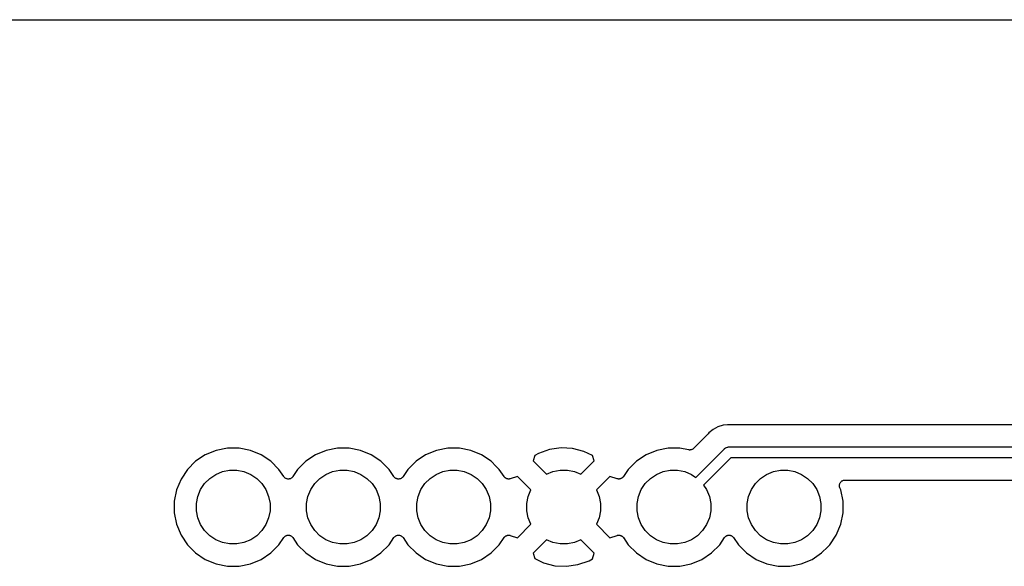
# Model space of a CAD drawing. Extents: x 3.21 to 7.18, y -3.5 to -0.72.
# Tile 21 of 27: x 5.27 to 6.16, y -1.22 to -0.72. Entities that reach past the tile are written whole.
import ezdxf

# ---------------------------------------------------------------- set-up
doc = ezdxf.new("R2010")
doc.units = 0
doc.header["$MEASUREMENT"] = 0
doc.layers.add('BLACK', color=7, linetype='CONTINUOUS')

msp = doc.modelspace()

# ---------------------------------------------------------------- linework, layer by layer
at = {"layer": 'BLACK', "linetype": 'CONTINUOUS'}
for p, q in [((3.21098, -0.72098), (7.17402, -0.72098)), ((5.90291, -1.09017), (5.89857, -1.09249)), ((5.90763, -1.08874), (5.90291, -1.09017)), ((5.91154, -1.08836), (5.90763, -1.08874)), ((5.91253, -1.08826), (5.91154, -1.08836)), ((5.91154, -1.08836), (5.91154, -1.08836)), ((5.91351, -1.08836), (5.91253, -1.08826)), ((5.91372, -1.08836), (5.91351, -1.08836)), ((5.91393, -1.08838), (5.91372, -1.08836)), ((5.914, -1.08838), (5.91393, -1.08838)), ((6.43906, -1.08838), (5.914, -1.08838)), ((5.89381, -1.09675), (5.88087, -1.10969)), ((5.89394, -1.09658), (5.89381, -1.09675)), ((5.89409, -1.09644), (5.89394, -1.09658)), ((5.89414, -1.09638), (5.89409, -1.09644)), ((5.89476, -1.09562), (5.89414, -1.09638)), ((5.89857, -1.09249), (5.89476, -1.09562)), ((5.43767, -1.11553), (5.42892, -1.12138)), ((5.4474, -1.1115), (5.43767, -1.11553)), ((5.45773, -1.10944), (5.4474, -1.1115)), ((5.46827, -1.10944), (5.45773, -1.10944)), ((5.47859, -1.1115), (5.46827, -1.10944)), ((5.48832, -1.11553), (5.47859, -1.1115)), ((5.49708, -1.12138), (5.48832, -1.11553)), ((5.53768, -1.11553), (5.52892, -1.12138)), ((5.5474, -1.1115), (5.53768, -1.11553)), ((5.55773, -1.10944), (5.5474, -1.1115)), ((5.56827, -1.10944), (5.55773, -1.10944)), ((5.57859, -1.1115), (5.56827, -1.10944)), ((5.58832, -1.11553), (5.57859, -1.1115)), ((5.59708, -1.12138), (5.58832, -1.11553)), ((5.63767, -1.11553), (5.62892, -1.12138)), ((5.64741, -1.1115), (5.63767, -1.11553)), ((5.65773, -1.10944), (5.64741, -1.1115)), ((5.66827, -1.10944), (5.65773, -1.10944)), ((5.67859, -1.1115), (5.66827, -1.10944)), ((5.68832, -1.11553), (5.67859, -1.1115)), ((5.69708, -1.12138), (5.68832, -1.11553)), ((5.7368, -1.11606), (5.73526, -1.12102)), ((5.74007, -1.11431), (5.7368, -1.11606)), ((5.75011, -1.11076), (5.74007, -1.11431)), ((5.76053, -1.10924), (5.75011, -1.11076)), ((5.77105, -1.10979), (5.76053, -1.10924)), ((5.78126, -1.11238), (5.77105, -1.10979)), ((5.78924, -1.11619), (5.78126, -1.11238)), ((5.79074, -1.12102), (5.78924, -1.11619)), ((5.83767, -1.11553), (5.82892, -1.12138)), ((5.84741, -1.1115), (5.83767, -1.11553)), ((5.85773, -1.10944), (5.84741, -1.1115)), ((5.86827, -1.10944), (5.85773, -1.10944)), ((5.87636, -1.11105), (5.86827, -1.10944)), ((5.87682, -1.1111), (5.87636, -1.11105)), ((5.87728, -1.11115), (5.87682, -1.1111)), ((5.8773, -1.11115), (5.87728, -1.11115)), ((5.87733, -1.11115), (5.8773, -1.11115)), ((5.87779, -1.11111), (5.87733, -1.11115)), ((5.87825, -1.11107), (5.87779, -1.11111)), ((5.87828, -1.11106), (5.87825, -1.11107)), ((5.8783, -1.11106), (5.87828, -1.11106)), ((5.87875, -1.11092), (5.8783, -1.11106)), ((5.87919, -1.11079), (5.87875, -1.11092)), ((5.87921, -1.11078), (5.87919, -1.11079)), ((5.87923, -1.11077), (5.87921, -1.11078)), ((5.87965, -1.11056), (5.87923, -1.11077)), ((5.88006, -1.11034), (5.87965, -1.11056)), ((5.88007, -1.11033), (5.88006, -1.11034)), ((5.8801, -1.11032), (5.88007, -1.11033)), ((5.88046, -1.11002), (5.8801, -1.11032)), ((5.88082, -1.10973), (5.88046, -1.11002)), ((5.88085, -1.1097), (5.88082, -1.10973)), ((5.88087, -1.10969), (5.88085, -1.1097)), ((5.88085, -1.1097), (5.88085, -1.1097)), ((5.88085, -1.1097), (5.88085, -1.1097)), ((5.88289, -1.13595), (5.90882, -1.11002)), ((5.90882, -1.11002), (5.90897, -1.10983)), ((5.90897, -1.10983), (5.90974, -1.1092)), ((5.90974, -1.1092), (5.9106, -1.10874)), ((5.9106, -1.10874), (5.91155, -1.10845)), ((5.91155, -1.10845), (5.91192, -1.10842)), ((5.91192, -1.10842), (5.91253, -1.10836)), ((5.91253, -1.10836), (5.91277, -1.10838)), ((5.91277, -1.10838), (6.44029, -1.10838)), ((5.42892, -1.12138), (5.42147, -1.12883)), ((5.50453, -1.12883), (5.49708, -1.12138)), ((5.52892, -1.12138), (5.52147, -1.12883)), ((5.60453, -1.12883), (5.59708, -1.12138)), ((5.62892, -1.12138), (5.62147, -1.12883)), ((5.70166, -1.12596), (5.69708, -1.12138)), ((5.70453, -1.12883), (5.70166, -1.12596)), ((5.73526, -1.12102), (5.74739, -1.13315)), ((5.77861, -1.13315), (5.79074, -1.12102)), ((5.82892, -1.12138), (5.82147, -1.12883)), ((5.9146, -1.11838), (5.88996, -1.14302)), ((6.43846, -1.11838), (5.9146, -1.11838)), ((5.42147, -1.12883), (5.41562, -1.13758)), ((5.44167, -1.13692), (5.44715, -1.13325)), ((5.44715, -1.13325), (5.45324, -1.13073)), ((5.45324, -1.13073), (5.4597, -1.12944)), ((5.4597, -1.12944), (5.4663, -1.12944)), ((5.4663, -1.12944), (5.47276, -1.13073)), ((5.47276, -1.13073), (5.47885, -1.13325)), ((5.47885, -1.13325), (5.48433, -1.13692)), ((5.50884, -1.13528), (5.50453, -1.12883)), ((5.52147, -1.12883), (5.51716, -1.13528)), ((5.54167, -1.13692), (5.54715, -1.13325)), ((5.54715, -1.13325), (5.55324, -1.13073)), ((5.55324, -1.13073), (5.5597, -1.12944)), ((5.5597, -1.12944), (5.5663, -1.12944)), ((5.5663, -1.12944), (5.57276, -1.13073)), ((5.57276, -1.13073), (5.57885, -1.13325)), ((5.57885, -1.13325), (5.58433, -1.13692)), ((5.60884, -1.13528), (5.60453, -1.12883)), ((5.62147, -1.12883), (5.61716, -1.13528)), ((5.64167, -1.13692), (5.64715, -1.13325)), ((5.64715, -1.13325), (5.65324, -1.13073)), ((5.65324, -1.13073), (5.6597, -1.12944)), ((5.6597, -1.12944), (5.6663, -1.12944)), ((5.6663, -1.12944), (5.67276, -1.13073)), ((5.67276, -1.13073), (5.67885, -1.13325)), ((5.67885, -1.13325), (5.68433, -1.13692)), ((5.70882, -1.13524), (5.70453, -1.12883)), ((5.74739, -1.13315), (5.75324, -1.13073)), ((5.75324, -1.13073), (5.7597, -1.12944)), ((5.7597, -1.12944), (5.7663, -1.12944)), ((5.7663, -1.12944), (5.77276, -1.13073)), ((5.77276, -1.13073), (5.77861, -1.13315)), ((5.82147, -1.12883), (5.81718, -1.13524)), ((5.84167, -1.13692), (5.84715, -1.13325)), ((5.84715, -1.13325), (5.85324, -1.13073)), ((5.85324, -1.13073), (5.8597, -1.12944)), ((5.8597, -1.12944), (5.8663, -1.12944)), ((5.8663, -1.12944), (5.87276, -1.13073)), ((5.87276, -1.13073), (5.87885, -1.13325)), ((5.87885, -1.13325), (5.88289, -1.13595)), ((5.94167, -1.13692), (5.94715, -1.13325)), ((5.94715, -1.13325), (5.95324, -1.13073)), ((5.95324, -1.13073), (5.9597, -1.12944)), ((5.9597, -1.12944), (5.9663, -1.12944)), ((5.9663, -1.12944), (5.97276, -1.13073)), ((5.97276, -1.13073), (5.97885, -1.13325)), ((5.97885, -1.13325), (5.98433, -1.13692)), ((5.41562, -1.13758), (5.41159, -1.14731)), ((5.43334, -1.14706), (5.43701, -1.14158)), ((5.43701, -1.14158), (5.44167, -1.13692)), ((5.48433, -1.13692), (5.48899, -1.14158)), ((5.48899, -1.14158), (5.49266, -1.14706)), ((5.50914, -1.13565), (5.50884, -1.13528)), ((5.50944, -1.13602), (5.50914, -1.13565)), ((5.50945, -1.13603), (5.50944, -1.13602)), ((5.50946, -1.13604), (5.50945, -1.13603)), ((5.50983, -1.13634), (5.50946, -1.13604)), ((5.51019, -1.13664), (5.50983, -1.13634)), ((5.5102, -1.13665), (5.51019, -1.13664)), ((5.51021, -1.13666), (5.5102, -1.13665)), ((5.51063, -1.13688), (5.51021, -1.13666)), ((5.51105, -1.13711), (5.51063, -1.13688)), ((5.51106, -1.13711), (5.51105, -1.13711)), ((5.51107, -1.13712), (5.51106, -1.13711)), ((5.51153, -1.13726), (5.51107, -1.13712)), ((5.51198, -1.1374), (5.51153, -1.13726)), ((5.51199, -1.1374), (5.51198, -1.1374)), ((5.51201, -1.13741), (5.51199, -1.1374)), ((5.51248, -1.13746), (5.51201, -1.13741)), ((5.51295, -1.13751), (5.51248, -1.13746)), ((5.51297, -1.1375), (5.51295, -1.13751)), ((5.51298, -1.13751), (5.51297, -1.1375)), ((5.51345, -1.13746), (5.51298, -1.13751)), ((5.51392, -1.13742), (5.51345, -1.13746)), ((5.51394, -1.13742), (5.51392, -1.13742)), ((5.51395, -1.13742), (5.51394, -1.13742)), ((5.5144, -1.13728), (5.51395, -1.13742)), ((5.51486, -1.13715), (5.5144, -1.13728)), ((5.51487, -1.13714), (5.51486, -1.13715)), ((5.51489, -1.13714), (5.51487, -1.13714)), ((5.51531, -1.13692), (5.51489, -1.13714)), ((5.51573, -1.1367), (5.51531, -1.13692)), ((5.51574, -1.13669), (5.51573, -1.1367)), ((5.51575, -1.13668), (5.51574, -1.13669)), ((5.51612, -1.13639), (5.51575, -1.13668)), ((5.51649, -1.13609), (5.51612, -1.13639)), ((5.5165, -1.13608), (5.51649, -1.13609)), ((5.51651, -1.13607), (5.5165, -1.13608)), ((5.51681, -1.13571), (5.51651, -1.13607)), ((5.51712, -1.13534), (5.51681, -1.13571)), ((5.51713, -1.13532), (5.51712, -1.13534)), ((5.51716, -1.13528), (5.51713, -1.13532)), ((5.51713, -1.13532), (5.51713, -1.13532)), ((5.51713, -1.13532), (5.51713, -1.13532)), ((5.53334, -1.14706), (5.53701, -1.14158)), ((5.53701, -1.14158), (5.54167, -1.13692)), ((5.58433, -1.13692), (5.58899, -1.14158)), ((5.58899, -1.14158), (5.59266, -1.14706)), ((5.60914, -1.13565), (5.60884, -1.13528)), ((5.60944, -1.13602), (5.60914, -1.13565)), ((5.60945, -1.13603), (5.60944, -1.13602)), ((5.60946, -1.13604), (5.60945, -1.13603)), ((5.60983, -1.13634), (5.60946, -1.13604)), ((5.61019, -1.13664), (5.60983, -1.13634)), ((5.6102, -1.13665), (5.61019, -1.13664)), ((5.61021, -1.13666), (5.6102, -1.13665)), ((5.61064, -1.13688), (5.61021, -1.13666)), ((5.61105, -1.13711), (5.61064, -1.13688)), ((5.61106, -1.13711), (5.61105, -1.13711)), ((5.61107, -1.13712), (5.61106, -1.13711)), ((5.61153, -1.13726), (5.61107, -1.13712)), ((5.61198, -1.1374), (5.61153, -1.13726)), ((5.61199, -1.1374), (5.61198, -1.1374)), ((5.61201, -1.13741), (5.61199, -1.1374)), ((5.61248, -1.13746), (5.61201, -1.13741)), ((5.61295, -1.13751), (5.61248, -1.13746)), ((5.61297, -1.1375), (5.61295, -1.13751)), ((5.61298, -1.13751), (5.61297, -1.1375)), ((5.61345, -1.13746), (5.61298, -1.13751)), ((5.61392, -1.13742), (5.61345, -1.13746)), ((5.61394, -1.13742), (5.61392, -1.13742)), ((5.61395, -1.13742), (5.61394, -1.13742)), ((5.6144, -1.13728), (5.61395, -1.13742)), ((5.61486, -1.13715), (5.6144, -1.13728)), ((5.61487, -1.13714), (5.61486, -1.13715)), ((5.61489, -1.13714), (5.61487, -1.13714)), ((5.61531, -1.13692), (5.61489, -1.13714)), ((5.61573, -1.1367), (5.61531, -1.13692)), ((5.61574, -1.13669), (5.61573, -1.1367)), ((5.61575, -1.13668), (5.61574, -1.13669)), ((5.61612, -1.13639), (5.61575, -1.13668)), ((5.61649, -1.13609), (5.61612, -1.13639)), ((5.6165, -1.13608), (5.61649, -1.13609)), ((5.61651, -1.13607), (5.6165, -1.13608)), ((5.61681, -1.13571), (5.61651, -1.13607)), ((5.61712, -1.13534), (5.61681, -1.13571)), ((5.61713, -1.13532), (5.61712, -1.13534)), ((5.61716, -1.13528), (5.61713, -1.13532)), ((5.61713, -1.13532), (5.61713, -1.13532)), ((5.61713, -1.13532), (5.61713, -1.13532)), ((5.63334, -1.14706), (5.63701, -1.14158)), ((5.63701, -1.14158), (5.64167, -1.13692)), ((5.68433, -1.13692), (5.68899, -1.14158)), ((5.68899, -1.14158), (5.69266, -1.14706)), ((5.70897, -1.13543), (5.70882, -1.13524)), ((5.7091, -1.13563), (5.70897, -1.13543)), ((5.70928, -1.13581), (5.7091, -1.13563)), ((5.70943, -1.136), (5.70928, -1.13581)), ((5.70962, -1.13615), (5.70943, -1.136)), ((5.70979, -1.13632), (5.70962, -1.13615)), ((5.71, -1.13646), (5.70979, -1.13632)), ((5.71019, -1.13662), (5.71, -1.13646)), ((5.7104, -1.13673), (5.71019, -1.13662)), ((5.7106, -1.13687), (5.7104, -1.13673)), ((5.71083, -1.13696), (5.7106, -1.13687)), ((5.71105, -1.13708), (5.71083, -1.13696)), ((5.71128, -1.13715), (5.71105, -1.13708)), ((5.7115, -1.13724), (5.71128, -1.13715)), ((5.71174, -1.13729), (5.7115, -1.13724)), ((5.71198, -1.13737), (5.71174, -1.13729)), ((5.71222, -1.13739), (5.71198, -1.13737)), ((5.71246, -1.13744), (5.71222, -1.13739)), ((5.71271, -1.13744), (5.71246, -1.13744)), ((5.71295, -1.13747), (5.71271, -1.13744)), ((5.71319, -1.13744), (5.71295, -1.13747)), ((5.71344, -1.13744), (5.71319, -1.13744)), ((5.71368, -1.1374), (5.71344, -1.13744)), ((5.71392, -1.13737), (5.71368, -1.1374)), ((5.71416, -1.13731), (5.71392, -1.13737)), ((5.71439, -1.13726), (5.71416, -1.13731)), ((5.71446, -1.13724), (5.71439, -1.13726)), ((5.72111, -1.13517), (5.71446, -1.13724)), ((5.73325, -1.1473), (5.72111, -1.13517)), ((5.80489, -1.13517), (5.79275, -1.1473)), ((5.81154, -1.13724), (5.80489, -1.13517)), ((5.81178, -1.13729), (5.81154, -1.13724)), ((5.81201, -1.13736), (5.81178, -1.13729)), ((5.81225, -1.13739), (5.81201, -1.13736)), ((5.81249, -1.13744), (5.81225, -1.13739)), ((5.81274, -1.13744), (5.81249, -1.13744)), ((5.81298, -1.13747), (5.81274, -1.13744)), ((5.81322, -1.13744), (5.81298, -1.13747)), ((5.81347, -1.13745), (5.81322, -1.13744)), ((5.81371, -1.1374), (5.81347, -1.13745)), ((5.81395, -1.13738), (5.81371, -1.1374)), ((5.81419, -1.13731), (5.81395, -1.13738)), ((5.81443, -1.13727), (5.81419, -1.13731)), ((5.81466, -1.13717), (5.81443, -1.13727)), ((5.81489, -1.13711), (5.81466, -1.13717)), ((5.81511, -1.13699), (5.81489, -1.13711)), ((5.81533, -1.1369), (5.81511, -1.13699)), ((5.81554, -1.13677), (5.81533, -1.1369)), ((5.81575, -1.13666), (5.81554, -1.13677)), ((5.81595, -1.1365), (5.81575, -1.13666)), ((5.81615, -1.13637), (5.81595, -1.1365)), ((5.81633, -1.1362), (5.81615, -1.13637)), ((5.81652, -1.13605), (5.81633, -1.1362)), ((5.81668, -1.13586), (5.81652, -1.13605)), ((5.81685, -1.13569), (5.81668, -1.13586)), ((5.81699, -1.13549), (5.81685, -1.13569)), ((5.81715, -1.1353), (5.81699, -1.13549)), ((5.81718, -1.13524), (5.81715, -1.1353)), ((5.83334, -1.14706), (5.83701, -1.14158)), ((5.83701, -1.14158), (5.84167, -1.13692)), ((5.88996, -1.14302), (5.89266, -1.14706)), ((5.93334, -1.14706), (5.93701, -1.14158)), ((5.93701, -1.14158), (5.94167, -1.13692)), ((5.98433, -1.13692), (5.98899, -1.14158)), ((5.98899, -1.14158), (5.99266, -1.14706)), ((6.01319, -1.14332), (6.01325, -1.14285)), ((6.01319, -1.14333), (6.01319, -1.14332)), ((6.01319, -1.14335), (6.01319, -1.14333)), ((6.01324, -1.14382), (6.01319, -1.14335)), ((6.01328, -1.14429), (6.01324, -1.14382)), ((6.01325, -1.14285), (6.0133, -1.14238)), ((6.0133, -1.14235), (6.01344, -1.1419)), ((6.0133, -1.14236), (6.0133, -1.14235)), ((6.0133, -1.14238), (6.0133, -1.14236)), ((6.01344, -1.1419), (6.01358, -1.14144)), ((6.01358, -1.14144), (6.01359, -1.14143)), ((6.01359, -1.14142), (6.01382, -1.141)), ((6.01359, -1.14143), (6.01359, -1.14142)), ((6.01382, -1.141), (6.01405, -1.14059)), ((6.01405, -1.14059), (6.01406, -1.14058)), ((6.01406, -1.14056), (6.01437, -1.1402)), ((6.01406, -1.14058), (6.01406, -1.14056)), ((6.01437, -1.1402), (6.01467, -1.13983)), ((6.01467, -1.13983), (6.01468, -1.13983)), ((6.01468, -1.13983), (6.01469, -1.13982)), ((6.01469, -1.13982), (6.01506, -1.13952)), ((6.01506, -1.13952), (6.01543, -1.13922)), ((6.01543, -1.13922), (6.01544, -1.13921)), ((6.01544, -1.13921), (6.01545, -1.1392)), ((6.01545, -1.1392), (6.01587, -1.13898)), ((6.01587, -1.13898), (6.01629, -1.13876)), ((6.01629, -1.13876), (6.0163, -1.13876)), ((6.0163, -1.13876), (6.01631, -1.13875)), ((6.01631, -1.13875), (6.01677, -1.13861)), ((6.01677, -1.13861), (6.01722, -1.13848)), ((6.01722, -1.13848), (6.01723, -1.13848)), ((6.01723, -1.13848), (6.01725, -1.13847)), ((6.01725, -1.13847), (6.01772, -1.13843)), ((6.01772, -1.13843), (6.01819, -1.13838)), ((6.01819, -1.13838), (6.33337, -1.13838)), ((5.41159, -1.14731), (5.40954, -1.15764)), ((5.43082, -1.15315), (5.43334, -1.14706)), ((5.49266, -1.14706), (5.49518, -1.15315)), ((5.53082, -1.15315), (5.53334, -1.14706)), ((5.59266, -1.14706), (5.59518, -1.15315)), ((5.63082, -1.15315), (5.63334, -1.14706)), ((5.69266, -1.14706), (5.69518, -1.15315)), ((5.73082, -1.15315), (5.73325, -1.1473)), ((5.79275, -1.1473), (5.79518, -1.15315)), ((5.83082, -1.15315), (5.83334, -1.14706)), ((5.89266, -1.14706), (5.89518, -1.15315)), ((5.93082, -1.15315), (5.93334, -1.14706)), ((5.99266, -1.14706), (5.99518, -1.15315)), ((6.01328, -1.14431), (6.01328, -1.14429)), ((6.01328, -1.14432), (6.01328, -1.14431)), ((6.01341, -1.14477), (6.01328, -1.14432)), ((6.01355, -1.14523), (6.01341, -1.14477)), ((6.01356, -1.14525), (6.01355, -1.14523)), ((6.01356, -1.14526), (6.01356, -1.14525)), ((6.01356, -1.14525), (6.01356, -1.14525)), ((6.01357, -1.1453), (6.01356, -1.14526)), ((6.01441, -1.14731), (6.01357, -1.1453)), ((6.01646, -1.15764), (6.01441, -1.14731)), ((5.40954, -1.15764), (5.40954, -1.16818)), ((5.42954, -1.15961), (5.43082, -1.15315)), ((5.42954, -1.16621), (5.42954, -1.15961)), ((5.49518, -1.15315), (5.49646, -1.15961)), ((5.49646, -1.15961), (5.49646, -1.16621)), ((5.52954, -1.15961), (5.53082, -1.15315)), ((5.52954, -1.16621), (5.52954, -1.15961)), ((5.59518, -1.15315), (5.59646, -1.15961)), ((5.59646, -1.15961), (5.59646, -1.16621)), ((5.62954, -1.15961), (5.63082, -1.15315)), ((5.62954, -1.16621), (5.62954, -1.15961)), ((5.69518, -1.15315), (5.69646, -1.15961)), ((5.69646, -1.15961), (5.69646, -1.16621)), ((5.72954, -1.15961), (5.73082, -1.15315)), ((5.72954, -1.16621), (5.72954, -1.15961)), ((5.79518, -1.15315), (5.79646, -1.15961)), ((5.79646, -1.15961), (5.79646, -1.16621)), ((5.82954, -1.15961), (5.83082, -1.15315)), ((5.82954, -1.16621), (5.82954, -1.15961)), ((5.89518, -1.15315), (5.89646, -1.15961)), ((5.89646, -1.15961), (5.89646, -1.16621)), ((5.92954, -1.15961), (5.93082, -1.15315)), ((5.92954, -1.16621), (5.92954, -1.15961)), ((5.99518, -1.15315), (5.99646, -1.15961)), ((5.99646, -1.15961), (5.99646, -1.16621)), ((6.01646, -1.16818), (6.01646, -1.15764)), ((5.40954, -1.16818), (5.41159, -1.1785)), ((5.43082, -1.17267), (5.42954, -1.16621)), ((5.49646, -1.16621), (5.49518, -1.17267)), ((5.53082, -1.17267), (5.52954, -1.16621)), ((5.59646, -1.16621), (5.59518, -1.17267)), ((5.63082, -1.17267), (5.62954, -1.16621)), ((5.69646, -1.16621), (5.69518, -1.17267)), ((5.73082, -1.17267), (5.72954, -1.16621)), ((5.79646, -1.16621), (5.79518, -1.17267)), ((5.83082, -1.17267), (5.82954, -1.16621)), ((5.89646, -1.16621), (5.89518, -1.17267)), ((5.93082, -1.17267), (5.92954, -1.16621)), ((5.99646, -1.16621), (5.99518, -1.17267)), ((6.01441, -1.1785), (6.01646, -1.16818)), ((5.41159, -1.1785), (5.41562, -1.18823)), ((5.43334, -1.17876), (5.43082, -1.17267)), ((5.43701, -1.18424), (5.43334, -1.17876)), ((5.49266, -1.17876), (5.48899, -1.18424)), ((5.49518, -1.17267), (5.49266, -1.17876)), ((5.53334, -1.17876), (5.53082, -1.17267)), ((5.53701, -1.18424), (5.53334, -1.17876)), ((5.59266, -1.17876), (5.58899, -1.18424)), ((5.59518, -1.17267), (5.59266, -1.17876)), ((5.63334, -1.17876), (5.63082, -1.17267)), ((5.63701, -1.18424), (5.63334, -1.17876)), ((5.69266, -1.17876), (5.68899, -1.18424)), ((5.69518, -1.17267), (5.69266, -1.17876)), ((5.72111, -1.19065), (5.73325, -1.17852)), ((5.73325, -1.17852), (5.73082, -1.17267)), ((5.79518, -1.17267), (5.79275, -1.17852)), ((5.79275, -1.17852), (5.80489, -1.19065)), ((5.83334, -1.17876), (5.83082, -1.17267)), ((5.83701, -1.18424), (5.83334, -1.17876)), ((5.89266, -1.17876), (5.88899, -1.18424)), ((5.89518, -1.17267), (5.89266, -1.17876)), ((5.93334, -1.17876), (5.93082, -1.17267)), ((5.93701, -1.18424), (5.93334, -1.17876)), ((5.99266, -1.17876), (5.98899, -1.18424)), ((5.99518, -1.17267), (5.99266, -1.17876)), ((6.01038, -1.18823), (6.01441, -1.1785)), ((5.41562, -1.18823), (5.42147, -1.19699)), ((5.44167, -1.1889), (5.43701, -1.18424)), ((5.48899, -1.18424), (5.48433, -1.1889)), ((5.51114, -1.18867), (5.51159, -1.18854)), ((5.51159, -1.18854), (5.51205, -1.1884)), ((5.51205, -1.1884), (5.51206, -1.1884)), ((5.51206, -1.1884), (5.51208, -1.1884)), ((5.51208, -1.1884), (5.51255, -1.18836)), ((5.51255, -1.18836), (5.51302, -1.18831)), ((5.51302, -1.18831), (5.51303, -1.18831)), ((5.51303, -1.18831), (5.51305, -1.18831)), ((5.51305, -1.18831), (5.51351, -1.18836)), ((5.51351, -1.18836), (5.51399, -1.18841)), ((5.51399, -1.18841), (5.51401, -1.18842)), ((5.51401, -1.18842), (5.51402, -1.18842)), ((5.51402, -1.18842), (5.51446, -1.18856)), ((5.54167, -1.1889), (5.53701, -1.18424)), ((5.58899, -1.18424), (5.58433, -1.1889)), ((5.61114, -1.18867), (5.61159, -1.18854)), ((5.61159, -1.18854), (5.61205, -1.1884)), ((5.61205, -1.1884), (5.61206, -1.1884)), ((5.61206, -1.1884), (5.61208, -1.1884)), ((5.61208, -1.1884), (5.61255, -1.18836)), ((5.61255, -1.18836), (5.61302, -1.18831)), ((5.61302, -1.18831), (5.61303, -1.18831)), ((5.61303, -1.18831), (5.61305, -1.18831)), ((5.61305, -1.18831), (5.61351, -1.18836)), ((5.61351, -1.18836), (5.61399, -1.18841)), ((5.61399, -1.18841), (5.61401, -1.18842)), ((5.61401, -1.18842), (5.61402, -1.18842)), ((5.61402, -1.18842), (5.61446, -1.18856)), ((5.64167, -1.1889), (5.63701, -1.18424)), ((5.68899, -1.18424), (5.68433, -1.1889)), ((5.71157, -1.18855), (5.71181, -1.18851)), ((5.71181, -1.18851), (5.71205, -1.18844)), ((5.71205, -1.18844), (5.71229, -1.18842)), ((5.71229, -1.18842), (5.71253, -1.18837)), ((5.71253, -1.18837), (5.71278, -1.18838)), ((5.71278, -1.18838), (5.71302, -1.18835)), ((5.71302, -1.18835), (5.71326, -1.18838)), ((5.71326, -1.18838), (5.71351, -1.18838)), ((5.71351, -1.18838), (5.71375, -1.18843)), ((5.71375, -1.18843), (5.71399, -1.18846)), ((5.71399, -1.18846), (5.71422, -1.18853)), ((5.71422, -1.18853), (5.71446, -1.18858)), ((5.81161, -1.18856), (5.81184, -1.18851)), ((5.81184, -1.18851), (5.81208, -1.18844)), ((5.81208, -1.18844), (5.81232, -1.18842)), ((5.81232, -1.18842), (5.81256, -1.18837)), ((5.81256, -1.18837), (5.81281, -1.18838)), ((5.81281, -1.18838), (5.81305, -1.18835)), ((5.81305, -1.18835), (5.81329, -1.18838)), ((5.81329, -1.18838), (5.81354, -1.18838)), ((5.81354, -1.18838), (5.81378, -1.18843)), ((5.81378, -1.18843), (5.81402, -1.18845)), ((5.81402, -1.18845), (5.81426, -1.18852)), ((5.81426, -1.18852), (5.8145, -1.18857)), ((5.84167, -1.1889), (5.83701, -1.18424)), ((5.88899, -1.18424), (5.88433, -1.1889)), ((5.91114, -1.18867), (5.91159, -1.18854)), ((5.91159, -1.18854), (5.91205, -1.1884)), ((5.91205, -1.1884), (5.91206, -1.1884)), ((5.91206, -1.1884), (5.91208, -1.1884)), ((5.91208, -1.1884), (5.91255, -1.18836)), ((5.91255, -1.18836), (5.91302, -1.18831)), ((5.91302, -1.18831), (5.91303, -1.18831)), ((5.91303, -1.18831), (5.91305, -1.18831)), ((5.91305, -1.18831), (5.91351, -1.18836)), ((5.91351, -1.18836), (5.91399, -1.18841)), ((5.91399, -1.18841), (5.91401, -1.18842)), ((5.91401, -1.18842), (5.91402, -1.18842)), ((5.91402, -1.18842), (5.91446, -1.18856)), ((5.94167, -1.1889), (5.93701, -1.18424)), ((5.98899, -1.18424), (5.98433, -1.1889)), ((6.00453, -1.19699), (6.01038, -1.18823)), ((5.42147, -1.19699), (5.42892, -1.20444)), ((5.44715, -1.19257), (5.44167, -1.1889)), ((5.45324, -1.19509), (5.44715, -1.19257)), ((5.4597, -1.19637), (5.45324, -1.19509)), ((5.4663, -1.19637), (5.4597, -1.19637)), ((5.47276, -1.19509), (5.4663, -1.19637)), ((5.47885, -1.19257), (5.47276, -1.19509)), ((5.48433, -1.1889), (5.47885, -1.19257)), ((5.49708, -1.20444), (5.50453, -1.19699)), ((5.50453, -1.19699), (5.50884, -1.19053)), ((5.50884, -1.19053), (5.50887, -1.1905)), ((5.50887, -1.1905), (5.50888, -1.19048)), ((5.50887, -1.1905), (5.50887, -1.1905)), ((5.50887, -1.1905), (5.50887, -1.1905)), ((5.50888, -1.19048), (5.50919, -1.19011)), ((5.50919, -1.19011), (5.50949, -1.18975)), ((5.50949, -1.18975), (5.5095, -1.18974)), ((5.5095, -1.18974), (5.50951, -1.18973)), ((5.50951, -1.18973), (5.50988, -1.18943)), ((5.50988, -1.18943), (5.51025, -1.18914)), ((5.51025, -1.18914), (5.51026, -1.18913)), ((5.51026, -1.18913), (5.51027, -1.18912)), ((5.51027, -1.18912), (5.51069, -1.1889)), ((5.51069, -1.1889), (5.51111, -1.18868)), ((5.51111, -1.18868), (5.51113, -1.18868)), ((5.51113, -1.18868), (5.51114, -1.18867)), ((5.51446, -1.18856), (5.51493, -1.1887)), ((5.51493, -1.1887), (5.51494, -1.1887)), ((5.51494, -1.1887), (5.51495, -1.18871)), ((5.51495, -1.18871), (5.51536, -1.18893)), ((5.51536, -1.18893), (5.51579, -1.18916)), ((5.51579, -1.18916), (5.5158, -1.18917)), ((5.5158, -1.18917), (5.51581, -1.18917)), ((5.51581, -1.18917), (5.51617, -1.18948)), ((5.51617, -1.18948), (5.51654, -1.18978)), ((5.51654, -1.18978), (5.51655, -1.18979)), ((5.51655, -1.18979), (5.51656, -1.1898)), ((5.51656, -1.1898), (5.51685, -1.19017)), ((5.51685, -1.19017), (5.51716, -1.19053)), ((5.51716, -1.19053), (5.52147, -1.19699)), ((5.52147, -1.19699), (5.52892, -1.20444)), ((5.54715, -1.19257), (5.54167, -1.1889)), ((5.55324, -1.19509), (5.54715, -1.19257)), ((5.5597, -1.19637), (5.55324, -1.19509)), ((5.5663, -1.19637), (5.5597, -1.19637)), ((5.57276, -1.19509), (5.5663, -1.19637)), ((5.57885, -1.19257), (5.57276, -1.19509)), ((5.58433, -1.1889), (5.57885, -1.19257)), ((5.59708, -1.20444), (5.60453, -1.19699)), ((5.60453, -1.19699), (5.60884, -1.19053)), ((5.60884, -1.19053), (5.60887, -1.1905)), ((5.60887, -1.1905), (5.60888, -1.19048)), ((5.60887, -1.1905), (5.60887, -1.1905)), ((5.60887, -1.1905), (5.60887, -1.1905)), ((5.60888, -1.19048), (5.60919, -1.19011)), ((5.60919, -1.19011), (5.60949, -1.18975)), ((5.60949, -1.18975), (5.6095, -1.18974)), ((5.6095, -1.18974), (5.60951, -1.18973)), ((5.60951, -1.18973), (5.60988, -1.18943)), ((5.60988, -1.18943), (5.61025, -1.18914)), ((5.61025, -1.18914), (5.61026, -1.18913)), ((5.61026, -1.18913), (5.61027, -1.18912)), ((5.61027, -1.18912), (5.61069, -1.1889)), ((5.61069, -1.1889), (5.61111, -1.18868)), ((5.61111, -1.18868), (5.61113, -1.18868)), ((5.61113, -1.18868), (5.61114, -1.18867)), ((5.61446, -1.18856), (5.61493, -1.1887)), ((5.61493, -1.1887), (5.61494, -1.1887)), ((5.61494, -1.1887), (5.61495, -1.18871)), ((5.61495, -1.18871), (5.61536, -1.18893)), ((5.61536, -1.18893), (5.61579, -1.18916)), ((5.61579, -1.18916), (5.6158, -1.18917)), ((5.6158, -1.18917), (5.61581, -1.18917)), ((5.61581, -1.18917), (5.61617, -1.18948)), ((5.61617, -1.18948), (5.61654, -1.18978)), ((5.61654, -1.18978), (5.61655, -1.18979)), ((5.61655, -1.18979), (5.61656, -1.1898)), ((5.61656, -1.1898), (5.61685, -1.19017)), ((5.61685, -1.19017), (5.61716, -1.19053)), ((5.61716, -1.19053), (5.62147, -1.19699)), ((5.62147, -1.19699), (5.62892, -1.20444)), ((5.64715, -1.19257), (5.64167, -1.1889)), ((5.65324, -1.19509), (5.64715, -1.19257)), ((5.6597, -1.19637), (5.65324, -1.19509)), ((5.6663, -1.19637), (5.6597, -1.19637)), ((5.67276, -1.19509), (5.6663, -1.19637)), ((5.67885, -1.19257), (5.67276, -1.19509)), ((5.68433, -1.1889), (5.67885, -1.19257)), ((5.70166, -1.19986), (5.70453, -1.19699)), ((5.70453, -1.19699), (5.70882, -1.19058)), ((5.70882, -1.19058), (5.70885, -1.19052)), ((5.70885, -1.19052), (5.70901, -1.19033)), ((5.70901, -1.19033), (5.70915, -1.19013)), ((5.70915, -1.19013), (5.70933, -1.18996)), ((5.70933, -1.18996), (5.70948, -1.18977)), ((5.70948, -1.18977), (5.70967, -1.18962)), ((5.70967, -1.18962), (5.70985, -1.18945)), ((5.70985, -1.18945), (5.71005, -1.18932)), ((5.71005, -1.18932), (5.71025, -1.18916)), ((5.71025, -1.18916), (5.71046, -1.18905)), ((5.71046, -1.18905), (5.71067, -1.18892)), ((5.71067, -1.18892), (5.71089, -1.18883)), ((5.71089, -1.18883), (5.71111, -1.18871)), ((5.71111, -1.18871), (5.71134, -1.18864)), ((5.71134, -1.18864), (5.71157, -1.18855)), ((5.71446, -1.18858), (5.72111, -1.19065)), ((5.74739, -1.19266), (5.73526, -1.2048)), ((5.75324, -1.19509), (5.74739, -1.19266)), ((5.7597, -1.19637), (5.75324, -1.19509)), ((5.7663, -1.19637), (5.7597, -1.19637)), ((5.77276, -1.19509), (5.7663, -1.19637)), ((5.77861, -1.19266), (5.77276, -1.19509)), ((5.79074, -1.2048), (5.77861, -1.19266)), ((5.80489, -1.19065), (5.81154, -1.18858)), ((5.81154, -1.18858), (5.81161, -1.18856)), ((5.8145, -1.18857), (5.81472, -1.18867)), ((5.81472, -1.18867), (5.81495, -1.18874)), ((5.81495, -1.18874), (5.81517, -1.18886)), ((5.81517, -1.18886), (5.8154, -1.18895)), ((5.8154, -1.18895), (5.8156, -1.18909)), ((5.8156, -1.18909), (5.81581, -1.1892)), ((5.81581, -1.1892), (5.816, -1.18936)), ((5.816, -1.18936), (5.81621, -1.18949)), ((5.81621, -1.18949), (5.81638, -1.18967)), ((5.81638, -1.18967), (5.81657, -1.18982)), ((5.81657, -1.18982), (5.81672, -1.19001)), ((5.81672, -1.19001), (5.8169, -1.19019)), ((5.8169, -1.19019), (5.81703, -1.19039)), ((5.81703, -1.19039), (5.81718, -1.19058)), ((5.81718, -1.19058), (5.82147, -1.19699)), ((5.82147, -1.19699), (5.82892, -1.20444)), ((5.84715, -1.19257), (5.84167, -1.1889)), ((5.85324, -1.19509), (5.84715, -1.19257)), ((5.8597, -1.19637), (5.85324, -1.19509)), ((5.8663, -1.19637), (5.8597, -1.19637)), ((5.87276, -1.19509), (5.8663, -1.19637)), ((5.87885, -1.19257), (5.87276, -1.19509)), ((5.88433, -1.1889), (5.87885, -1.19257)), ((5.89708, -1.20444), (5.90453, -1.19699)), ((5.90453, -1.19699), (5.90884, -1.19053)), ((5.90884, -1.19053), (5.90887, -1.1905)), ((5.90887, -1.1905), (5.90888, -1.19048)), ((5.90887, -1.1905), (5.90887, -1.1905)), ((5.90887, -1.1905), (5.90887, -1.1905)), ((5.90888, -1.19048), (5.90919, -1.19011)), ((5.90919, -1.19011), (5.90949, -1.18975)), ((5.90949, -1.18975), (5.9095, -1.18974)), ((5.9095, -1.18974), (5.90951, -1.18973)), ((5.90951, -1.18973), (5.90988, -1.18943)), ((5.90988, -1.18943), (5.91025, -1.18914)), ((5.91025, -1.18914), (5.91026, -1.18913)), ((5.91026, -1.18913), (5.91027, -1.18912)), ((5.91027, -1.18912), (5.91069, -1.1889)), ((5.91069, -1.1889), (5.91111, -1.18868)), ((5.91111, -1.18868), (5.91113, -1.18868)), ((5.91113, -1.18868), (5.91114, -1.18867)), ((5.91446, -1.18856), (5.91493, -1.1887)), ((5.91493, -1.1887), (5.91494, -1.1887)), ((5.91494, -1.1887), (5.91495, -1.18871)), ((5.91495, -1.18871), (5.91536, -1.18893)), ((5.91536, -1.18893), (5.91579, -1.18916)), ((5.91579, -1.18916), (5.9158, -1.18917)), ((5.9158, -1.18917), (5.91581, -1.18917)), ((5.91581, -1.18917), (5.91617, -1.18948)), ((5.91617, -1.18948), (5.91654, -1.18978)), ((5.91654, -1.18978), (5.91655, -1.18979)), ((5.91655, -1.18979), (5.91656, -1.1898)), ((5.91656, -1.1898), (5.91685, -1.19017)), ((5.91685, -1.19017), (5.91716, -1.19053)), ((5.91716, -1.19053), (5.92147, -1.19699)), ((5.92147, -1.19699), (5.92892, -1.20444)), ((5.94715, -1.19257), (5.94167, -1.1889)), ((5.95324, -1.19509), (5.94715, -1.19257)), ((5.9597, -1.19637), (5.95324, -1.19509)), ((5.9663, -1.19637), (5.9597, -1.19637)), ((5.97276, -1.19509), (5.9663, -1.19637)), ((5.97885, -1.19257), (5.97276, -1.19509)), ((5.98433, -1.1889), (5.97885, -1.19257)), ((6.00272, -1.1988), (6.00453, -1.19699)), ((5.42892, -1.20444), (5.43767, -1.21029)), ((5.48832, -1.21029), (5.49708, -1.20444)), ((5.52892, -1.20444), (5.53768, -1.21029)), ((5.58832, -1.21029), (5.59708, -1.20444)), ((5.62892, -1.20444), (5.63767, -1.21029)), ((5.68832, -1.21029), (5.69708, -1.20444)), ((5.69708, -1.20444), (5.70166, -1.19986)), ((5.73526, -1.2048), (5.73676, -1.20963)), ((5.7892, -1.20976), (5.79074, -1.2048)), ((5.82892, -1.20444), (5.83767, -1.21029)), ((5.88832, -1.21029), (5.89708, -1.20444)), ((5.92892, -1.20444), (5.93767, -1.21029)), ((5.98832, -1.21029), (5.99708, -1.20444)), ((5.99708, -1.20444), (6.00272, -1.1988)), ((6.00272, -1.1988), (6.00272, -1.1988)), ((5.43767, -1.21029), (5.4474, -1.21432)), ((5.4474, -1.21432), (5.45773, -1.21637)), ((5.46827, -1.21637), (5.47859, -1.21432)), ((5.47859, -1.21432), (5.48832, -1.21029)), ((5.53768, -1.21029), (5.5474, -1.21432)), ((5.5474, -1.21432), (5.55773, -1.21637)), ((5.56827, -1.21637), (5.57859, -1.21432)), ((5.57859, -1.21432), (5.58832, -1.21029)), ((5.63767, -1.21029), (5.64741, -1.21432)), ((5.64741, -1.21432), (5.65773, -1.21637)), ((5.66827, -1.21637), (5.67859, -1.21432)), ((5.67859, -1.21432), (5.68832, -1.21029)), ((5.73676, -1.20963), (5.74474, -1.21344)), ((5.74474, -1.21344), (5.75495, -1.21603)), ((5.76547, -1.21658), (5.77589, -1.21506)), ((5.77589, -1.21506), (5.78593, -1.21151)), ((5.78593, -1.21151), (5.7892, -1.20976)), ((5.83767, -1.21029), (5.84741, -1.21432)), ((5.84741, -1.21432), (5.85773, -1.21637)), ((5.86827, -1.21637), (5.87859, -1.21432)), ((5.87859, -1.21432), (5.88832, -1.21029)), ((5.93767, -1.21029), (5.9474, -1.21432)), ((5.9474, -1.21432), (5.95773, -1.21637)), ((5.96827, -1.21637), (5.97859, -1.21432)), ((5.97859, -1.21432), (5.98832, -1.21029)), ((5.45773, -1.21637), (5.46827, -1.21637)), ((5.55773, -1.21637), (5.56827, -1.21637)), ((5.65773, -1.21637), (5.66827, -1.21637)), ((5.75495, -1.21603), (5.76547, -1.21658)), ((5.85773, -1.21637), (5.86827, -1.21637)), ((5.95773, -1.21637), (5.96827, -1.21637))]:
    msp.add_line(p, q, dxfattribs=at)

doc.saveas('drawing.dxf')
